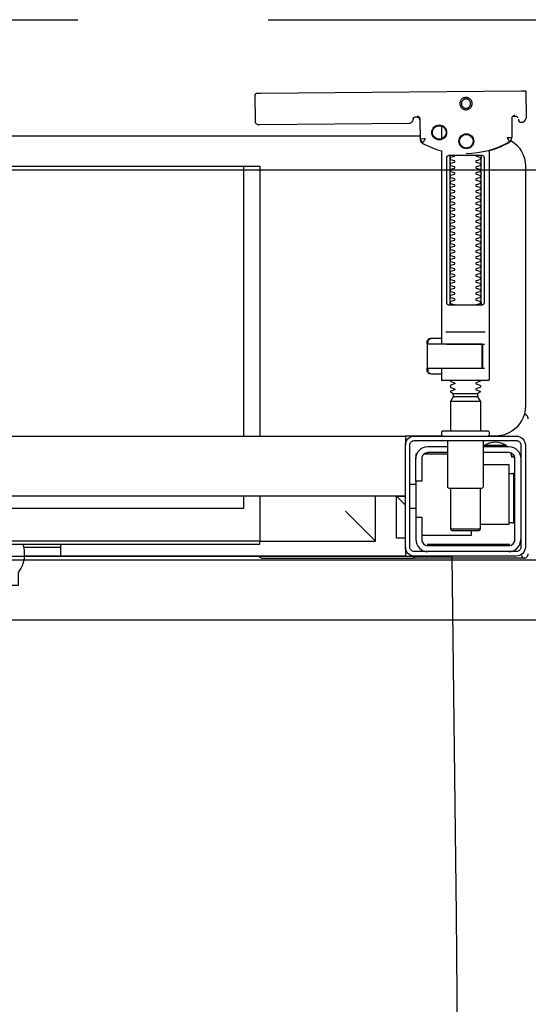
# Model space of a CAD drawing. Header units: millimetres. Extents: x 28600 to 181045, y -399112 to -163690.
# Tile 224 of 256: x 60009 to 60026, y -194386 to -194353. Entities that reach past the tile are written whole.
import ezdxf

# ---------------------------------------------------------------- set-up
doc = ezdxf.new("R2010")
doc.units = ezdxf.units.MM
doc.linetypes.add('HIDDEN', pattern=[9.525, 6.35, -3.175])
doc.layers.get('0').update_dxf_attribs({"color": 8})
for name, color, linetype in [('!! 0_ Istn-widok', 8, 'Continuous'), ('!! 0_Istn-cienka', 8, 'Continuous'), ('!! 2 ZABUDOWA GK-MDF', 8, 'Continuous'), ('!! 2_wypos-sanitarne', 8, 'Continuous')]:
    doc.layers.add(name, color=color, linetype=linetype)
doc.layers.add('!!_@ wypos sanit nd', color=8, linetype='Continuous', plot=False)

# ---------------------------------------------------------------- blocks, each defined once
blk = doc.blocks.new('A$C324a30b8')
for points in [[(0.17552, 0), (0.17692, -0.11958), (0.17797, -0.23916), (0.17832, -0.47832)], [(-0.17552, 0), (0.17552, 0)]]:
    blk.add_lwpolyline(points)
blk = doc.blocks.new('A$C4ebe9e89')
for points in [[(0.19864, 0.1647), (0.11173, 0.16387)], [(0.20013, 0.1647), (0.20026, 0.15571)], [(0.16386, 0.15607), (0.16409, 0.15602), (0.16425, 0.15596), (0.1644, 0.15586), (0.16453, 0.15574), (0.16463, 0.1556), (0.16471, 0.15544), (0.16476, 0.15527), (0.16478, 0.1551), (0.16496, 0.14854), (0.16497, 0.14842), (0.16498, 0.14832), (0.16501, 0.14822), (0.16503, 0.14812), (0.16507, 0.14802), (0.16511, 0.14793), (0.16516, 0.14784), (0.16521, 0.14775), (0.16528, 0.14767), (0.16535, 0.14758), (0.16542, 0.14751), (0.1655, 0.14744), (0.16558, 0.14737), (0.16567, 0.14731), (0.16576, 0.14726), (0.16651, 0.14688), (0.16727, 0.14651), (0.16803, 0.14617), (0.16881, 0.14585), (0.1696, 0.14555), (0.17039, 0.14527), (0.17119, 0.14502), (0.172, 0.14478), (0.172, 0.08032)], [(0.1651, 0.14871), (0.16492, 0.1553), (0.1649, 0.15547), (0.16485, 0.15563), (0.16478, 0.15579), (0.16468, 0.15592), (0.16455, 0.15604), (0.16441, 0.15614), (0.16425, 0.15621), (0.16409, 0.15626), (0.16391, 0.15627)], [(0.19757, 0.15573), (0.19749, 0.15586), (0.19739, 0.15598), (0.19727, 0.15608), (0.19713, 0.15617), (0.19698, 0.15623), (0.19683, 0.15626), (0.19667, 0.15627), (0.19577, 0.15626)], [(0.172, 0.15305), (0.172, 0.14874)], [(0.16493, 0.14968), (-0.16477, 0.14968)], [(0.17483, 0.14232), (0.17483, 0.09432)], [(0.18523, 0.09432), (0.18523, 0.14232)], [(-0.11847, 0.04968), (-0.11847, 0.13968), (0.11153, 0.13968), (0.11153, 0.04968)], [(0.10602, 0.13968), (0.10602, 0.04968)], [(0.16811, 0.08203), (0.16776, 0.08162), (0.16776, 0.08196), (0.16779, 0.08207), (0.16786, 0.08214), (0.16797, 0.08218), (0.1681, 0.08219), (0.16822, 0.08219), (0.16842, 0.08221), (0.16887, 0.08232), (0.172, 0.08232)], [(0.16848, 0.08224), (0.16856, 0.0823), (0.16876, 0.08232)], [(0.18662, 0.08432), (0.17345, 0.08432)], [(0.16732, 0.08028), (0.16732, 0.08144), (0.16736, 0.08156), (0.16746, 0.08164), (0.16767, 0.08169)], [(0.16751, 0.08053), (0.16754, 0.08079), (0.16766, 0.08132)], [(0.17371, 0.08032), (0.18481, 0.08032), (0.18637, 0.08032)], [(0.16767, 0.07094), (0.16756, 0.07096), (0.16746, 0.07099), (0.16737, 0.07106), (0.16732, 0.0712), (0.16732, 0.07235)], [(0.18558, 0.07232), (0.18637, 0.07232)], [(0.16766, 0.07131), (0.16754, 0.07185), (0.16751, 0.0721)], [(0.172, 0.07032), (0.16887, 0.07032), (0.16842, 0.07042), (0.16831, 0.07044), (0.1682, 0.07044), (0.16806, 0.07045), (0.16795, 0.07046), (0.16783, 0.07052), (0.16776, 0.07067), (0.16776, 0.07101), (0.16811, 0.07061)], [(0.16876, 0.07032), (0.16866, 0.07032), (0.16848, 0.0704)], [(0.1759, 0.06388), (0.1841, 0.06388)], [(0.1841, 0.06282), (0.1759, 0.06282)], [(0.185, 0.06126), (0.175, 0.06126)], [(0.19963, 0.05696), (0.19976, 0.05695), (0.19988, 0.05692), (0.20001, 0.05688)], [(-0.16, 0.04668), (-0.16, 0.04968), (0.16, 0.04968), (0.16, 0.04668)], [(0.16, 0.03368), (0.16, 0.04568)], [(0.174, 0.04368), (0.16618, 0.04368)], [(0.167, 0.04412), (0.16693, 0.04403), (0.16687, 0.04393), (0.16681, 0.04381), (0.16675, 0.04368)], [(0.19499, 0.04412), (0.19506, 0.04404), (0.19512, 0.04395), (0.19517, 0.04385), (0.19521, 0.04376), (0.19525, 0.04365), (0.19528, 0.04355), (0.19531, 0.04344), (0.19533, 0.04333), (0.19535, 0.04322), (0.19537, 0.04311), (0.19538, 0.04301), (0.19539, 0.04291), (0.19538, 0.04281), (0.19547, 0.04278), (0.19557, 0.04278), (0.19568, 0.04278), (0.19578, 0.04278), (0.19589, 0.04278), (0.19613, 0.04278), (0.19616, 0.04288), (0.19615, 0.04299), (0.19613, 0.04311), (0.19609, 0.04324), (0.19605, 0.04336), (0.19594, 0.04357)], [(0.1635, 0.03468), (0.1635, 0.04218)], [(0.186, 0.04018), (0.1945, 0.04018), (0.1945, 0.02018), (0.185, 0.02018)], [(0.19591, 0.03729), (0.19602, 0.03729), (0.19616, 0.03729), (0.19632, 0.03729), (0.1965, 0.03729)], [(0.1615, 0.03368), (0.1635, 0.03368)], [(0.16, 0.02668), (0.157, 0.02968), (0.16, 0.02968), (-0.16, 0.02968), (-0.157, 0.02968), (-0.16, 0.02668)], [(0.10602, 0.02968), (0.10602, 0.0256), (-0.11847, 0.0256)], [(0.11153, 0.02968), (0.11153, 0.01468), (0.15, 0.01468)], [(0.14, 0.02468), (0.15, 0.01468), (0.15, 0.02968)], [(0.16, 0.01568), (0.157, 0.01568), (0.157, 0.02968)], [(0.175, 0.03238), (0.175, 0.01872), (0.1755, 0.01822), (0.1845, 0.01822), (0.185, 0.01872), (0.185, 0.03238)], [(0.1615, 0.02568), (0.1635, 0.02568)], [(0.1965, 0.02067), (0.19632, 0.02067), (0.19616, 0.02067), (0.19602, 0.02067), (0.19591, 0.02067)], [(0.1655, 0.01668), (0.182, 0.01668), (0.182, 0.01822)], [(0.185, 0.01872), (0.175, 0.01872)], [(0.045, 0.01368), (0.045, 0.00968)], [(0.16722, 0.01368), (0.19467, 0.01368), (0.19478, 0.01368)], [(0.17, 0.01318), (0.17, 0.01368)], [(0.174, 0.01318), (0.174, 0.01368)], [(0.03283, 0.01268), (0.045, 0.01268)], [(0.16, 0.01268), (0.16, 0.00968), (0.03305, 0.00968)]]:
    blk.add_lwpolyline(points)
for points in [[(0.16424, 0.15596), (0.16327, 0.15595), (0.16304, 0.15592), (0.16283, 0.15584), (0.16262, 0.15571), (0.16265, 0.15575), (0.16259, 0.15555), (0.16257, 0.15535, -0.157432), (0.16238, 0.15476), (0.1621, 0.15436, -0.241147), (0.16129, 0.15393), (0.1115, 0.15346), (0.11134, 0.15345), (0.11119, 0.15345), (0.11107, 0.15345), (0.11094, 0.15346), (0.11078, 0.15348), (0.11062, 0.15353), (0.11047, 0.15361), (0.11033, 0.15371), (0.11022, 0.15383), (0.11012, 0.15397), (0.11005, 0.15412), (0.11001, 0.15428), (0.11, 0.15445), (0.10995, 0.16345), (0.11023, 0.16384)], [(0.19647, 0.15658), (0.19626, 0.15656), (0.19605, 0.15648), (0.19585, 0.15635), (0.19566, 0.15614, 0.132231), (0.19551, 0.15564), (0.19546, 0.14909)], [(0.19768, 0.15528, 0.415336), (0.19869, 0.15429)], [(0.19885, 0.1543), (0.19898, 0.1543), (0.19913, 0.15431), (0.19927, 0.15434), (0.19941, 0.1544), (0.19953, 0.15447), (0.19965, 0.15456), (0.19975, 0.15466), (0.20007, 0.15512, 0.158481), (0.20026, 0.15571)], [(0.18031, 0.14393, 0.125713), (0.19466, 0.14774, 0.121439), (0.19519, 0.14823, -0.262119), (0.2, 0.13968), (0.2, 0.05968, -0.414214), (0.19, 0.04968), (0.18752, 0.04968, 0.405519), (0.188, 0.05018), (0.188, 0.05088, 0.414214), (0.1875, 0.05138), (0.1725, 0.05138, 0.414214), (0.172, 0.05088), (0.172, 0.05018, 0.405519), (0.17249, 0.04968, 0.001664), (0.15993, 0.04968)], [(0.172, 0.07232), (0.172, 0.06852, 0.414214), (0.1722, 0.06832), (0.18462, 0.06832), (0.1878, 0.06832, 0.414214), (0.188, 0.06852), (0.188, 0.14485), (0.18885, 0.1451), (0.18969, 0.14537), (0.19052, 0.14568), (0.19134, 0.146), (0.19215, 0.14635), (0.19295, 0.14672), (0.19374, 0.14712), (0.19456, 0.14756), (0.19465, 0.14762), (0.19473, 0.14768), (0.19481, 0.14775), (0.19488, 0.14782), (0.19495, 0.1479), (0.19502, 0.14799)], [(0.17647, 0.09332, 0.182836), (0.17637, 0.09341), (0.17515, 0.09381, 0.050055), (0.175, 0.09408), (0.175, 0.09436, 0.050055), (0.17515, 0.09462), (0.17637, 0.09503, 0.719897), (0.17637, 0.09541), (0.17515, 0.09581, 0.050055), (0.175, 0.09608), (0.175, 0.09636, 0.050055), (0.17515, 0.09662), (0.17637, 0.09703, 0.719897), (0.17637, 0.09741), (0.17515, 0.09781, 0.050055), (0.175, 0.09808), (0.175, 0.09836, 0.050055), (0.17515, 0.09862), (0.17637, 0.09903, 0.719897), (0.17637, 0.09941), (0.17515, 0.09981, 0.050055), (0.175, 0.10008), (0.175, 0.10036, 0.050055), (0.17515, 0.10062), (0.17637, 0.10103, 0.719897), (0.17637, 0.10141), (0.17515, 0.10181, 0.050055), (0.175, 0.10208), (0.175, 0.10236, 0.050055), (0.17515, 0.10262), (0.17637, 0.10303, 0.719897), (0.17637, 0.10341), (0.17515, 0.10381, 0.050055), (0.175, 0.10408), (0.175, 0.10436, 0.050055), (0.17515, 0.10462), (0.17637, 0.10503, 0.719897), (0.17637, 0.10541), (0.17515, 0.10581, 0.050055), (0.175, 0.10608), (0.175, 0.10636, 0.050055), (0.17515, 0.10662), (0.17637, 0.10703, 0.719897), (0.17637, 0.10741), (0.17515, 0.10781, 0.050055), (0.175, 0.10808), (0.175, 0.10836, 0.050055), (0.17515, 0.10862), (0.17637, 0.10903, 0.719897), (0.17637, 0.10941), (0.17515, 0.10981, 0.050055), (0.175, 0.11008), (0.175, 0.11036, 0.050055), (0.17515, 0.11062), (0.17637, 0.11103, 0.719897), (0.17637, 0.11141), (0.17515, 0.11181, 0.050055), (0.175, 0.11208), (0.175, 0.11236, 0.050055), (0.17515, 0.11262), (0.17637, 0.11303, 0.719897), (0.17637, 0.11341), (0.17515, 0.11381, 0.050055), (0.175, 0.11408), (0.175, 0.11436, 0.050055), (0.17515, 0.11462), (0.17637, 0.11503, 0.719897), (0.17637, 0.11541), (0.17515, 0.11581, 0.050055), (0.175, 0.11608), (0.175, 0.11636, 0.050055), (0.17515, 0.11662), (0.17637, 0.11703, 0.719897), (0.17637, 0.11741), (0.17515, 0.11781, 0.050055), (0.175, 0.11808), (0.175, 0.11836, 0.050055), (0.17515, 0.11862), (0.17637, 0.11903, 0.719897), (0.17637, 0.11941), (0.17515, 0.11981, 0.050055), (0.175, 0.12008), (0.175, 0.12036, 0.050055), (0.17515, 0.12062), (0.17637, 0.12103, 0.719897), (0.17637, 0.12141), (0.17515, 0.12181, 0.050055), (0.175, 0.12208), (0.175, 0.12236, 0.050055), (0.17515, 0.12262), (0.17637, 0.12303, 0.719897), (0.17637, 0.12341), (0.17515, 0.12381, 0.050055), (0.175, 0.12408), (0.175, 0.12436, 0.050055), (0.17515, 0.12462), (0.17637, 0.12503, 0.719897), (0.17637, 0.12541), (0.17515, 0.12581, 0.050055), (0.175, 0.12608), (0.175, 0.12636, 0.050055), (0.17515, 0.12662), (0.17637, 0.12703, 0.719897), (0.17637, 0.12741), (0.17515, 0.12781, 0.050055), (0.175, 0.12808), (0.175, 0.12836, 0.050055), (0.17515, 0.12862), (0.17637, 0.12903, 0.719897), (0.17637, 0.12941), (0.17515, 0.12981, 0.050055), (0.175, 0.13008), (0.175, 0.13036, 0.050055), (0.17515, 0.13062), (0.17637, 0.13103, 0.719897), (0.17637, 0.13141), (0.17515, 0.13181, 0.050055), (0.175, 0.13208), (0.175, 0.13236, 0.050055), (0.17515, 0.13262), (0.17637, 0.13303, 0.719897), (0.17637, 0.13341), (0.17515, 0.13381, 0.050055), (0.175, 0.13408), (0.175, 0.13436, 0.050055), (0.17515, 0.13462), (0.17637, 0.13503, 0.719897), (0.17637, 0.13541), (0.17515, 0.13581, 0.050055), (0.175, 0.13608), (0.175, 0.13636, 0.050055), (0.17515, 0.13662), (0.17637, 0.13703, 0.719897), (0.17637, 0.13741), (0.17515, 0.13781, 0.050055), (0.175, 0.13808), (0.175, 0.13836, 0.050055), (0.17515, 0.13862), (0.17637, 0.13903, 0.719897), (0.17637, 0.13941), (0.17515, 0.13981, 0.050055), (0.175, 0.14008), (0.175, 0.14036, 0.050055), (0.17515, 0.14062), (0.17637, 0.14103, 0.719897), (0.17637, 0.14141), (0.17515, 0.14181, 0.050055), (0.175, 0.14208), (0.175, 0.14236, 0.050055), (0.17515, 0.14262), (0.17637, 0.14303, 0.474594), (0.17647, 0.14332)], [(0.18353, 0.14332, 0.474594), (0.18364, 0.14303), (0.18486, 0.14262, 0.050055), (0.185, 0.14236), (0.185, 0.14208, 0.050055), (0.18486, 0.14181), (0.18364, 0.14141, 0.719897), (0.18364, 0.14103), (0.18486, 0.14062, 0.050055), (0.185, 0.14036), (0.185, 0.14008, 0.050055), (0.18486, 0.13981), (0.18364, 0.13941, 0.719897), (0.18364, 0.13903), (0.18486, 0.13862, 0.050055), (0.185, 0.13836), (0.185, 0.13808, 0.050055), (0.18486, 0.13781), (0.18364, 0.13741, 0.719897), (0.18364, 0.13703), (0.18486, 0.13662, 0.050055), (0.185, 0.13636), (0.185, 0.13608, 0.050055), (0.18486, 0.13581), (0.18364, 0.13541, 0.719897), (0.18364, 0.13503), (0.18486, 0.13462, 0.050055), (0.185, 0.13436), (0.185, 0.13408, 0.050055), (0.18486, 0.13381), (0.18364, 0.13341, 0.719897), (0.18364, 0.13303), (0.18486, 0.13262, 0.050055), (0.185, 0.13236), (0.185, 0.13208, 0.050055), (0.18486, 0.13181), (0.18364, 0.13141, 0.719897), (0.18364, 0.13103), (0.18486, 0.13062, 0.050055), (0.185, 0.13036), (0.185, 0.13008, 0.050055), (0.18486, 0.12981), (0.18364, 0.12941, 0.719897), (0.18364, 0.12903), (0.18486, 0.12862, 0.050055), (0.185, 0.12836), (0.185, 0.12808, 0.050055), (0.18486, 0.12781), (0.18364, 0.12741, 0.719897), (0.18364, 0.12703), (0.18486, 0.12662, 0.050055), (0.185, 0.12636), (0.185, 0.12608, 0.050055), (0.18486, 0.12581), (0.18364, 0.12541, 0.719897), (0.18364, 0.12503), (0.18486, 0.12462, 0.050055), (0.185, 0.12436), (0.185, 0.12408, 0.050055), (0.18486, 0.12381), (0.18364, 0.12341, 0.719897), (0.18364, 0.12303), (0.18486, 0.12262, 0.050055), (0.185, 0.12236), (0.185, 0.12208, 0.050055), (0.18486, 0.12181), (0.18364, 0.12141, 0.719897), (0.18364, 0.12103), (0.18486, 0.12062, 0.050055), (0.185, 0.12036), (0.185, 0.12008, 0.050055), (0.18486, 0.11981), (0.18364, 0.11941, 0.719897), (0.18364, 0.11903), (0.18486, 0.11862, 0.050055), (0.185, 0.11836), (0.185, 0.11808, 0.050055), (0.18486, 0.11781), (0.18364, 0.11741, 0.719897), (0.18364, 0.11703), (0.18486, 0.11662, 0.050055), (0.185, 0.11636), (0.185, 0.11608, 0.050055), (0.18486, 0.11581), (0.18364, 0.11541, 0.719897), (0.18364, 0.11503), (0.18486, 0.11462, 0.050055), (0.185, 0.11436), (0.185, 0.11408, 0.050055), (0.18486, 0.11381), (0.18364, 0.11341, 0.719897), (0.18364, 0.11303), (0.18486, 0.11262, 0.050055), (0.185, 0.11236), (0.185, 0.11208, 0.050055), (0.18486, 0.11181), (0.18364, 0.11141, 0.719897), (0.18364, 0.11103), (0.18486, 0.11062, 0.050055), (0.185, 0.11036), (0.185, 0.11008, 0.050055), (0.18486, 0.10981), (0.18364, 0.10941, 0.719897), (0.18364, 0.10903), (0.18486, 0.10862, 0.050055), (0.185, 0.10836), (0.185, 0.10808, 0.050055), (0.18486, 0.10781), (0.18364, 0.10741, 0.719897), (0.18364, 0.10703), (0.18486, 0.10662, 0.050055), (0.185, 0.10636), (0.185, 0.10608, 0.050055), (0.18486, 0.10581), (0.18364, 0.10541, 0.719897), (0.18364, 0.10503), (0.18486, 0.10462, 0.050055), (0.185, 0.10436), (0.185, 0.10408, 0.050055), (0.18486, 0.10381), (0.18364, 0.10341, 0.719897), (0.18364, 0.10303), (0.18486, 0.10262, 0.050055), (0.185, 0.10236), (0.185, 0.10208, 0.050055), (0.18486, 0.10181), (0.18364, 0.10141, 0.719897), (0.18364, 0.10103), (0.18486, 0.10062, 0.050055), (0.185, 0.10036), (0.185, 0.10008, 0.050055), (0.18486, 0.09981), (0.18364, 0.09941, 0.719897), (0.18364, 0.09903), (0.18486, 0.09862, 0.050055), (0.185, 0.09836), (0.185, 0.09808, 0.050055), (0.18486, 0.09781), (0.18364, 0.09741, 0.719897), (0.18364, 0.09703), (0.18486, 0.09662, 0.050055), (0.185, 0.09636), (0.185, 0.09608, 0.050055), (0.18486, 0.09581), (0.18364, 0.09541, 0.719897), (0.18364, 0.09503), (0.18486, 0.09462, 0.050055), (0.185, 0.09436), (0.185, 0.09408, 0.050055), (0.18486, 0.09381), (0.18364, 0.09341, 0.182836), (0.18353, 0.09332)], [(0.18575, 0.07252), (0.18575, 0.08011), (0.18572, 0.08022), (0.18564, 0.08029), (0.18555, 0.08032), (0.18565, 0.0803), (0.18573, 0.08024), (0.18577, 0.08014), (0.18577, 0.07252), (0.18574, 0.07241), (0.18567, 0.07234), (0.18547, 0.07232), (0.18558, 0.07237), (0.18564, 0.07252), (0.18564, 0.08012), (0.18557, 0.08027), (0.18547, 0.08032), (0.16743, 0.08032, 0.414214), (0.16723, 0.08012), (0.16723, 0.07252, 0.414214), (0.16743, 0.07232), (0.18547, 0.07232)], [(0.18556, 0.07232, 0.414213), (0.18576, 0.07252), (0.18575, 0.08011), (0.18575, 0.07252), (0.18572, 0.07241), (0.18565, 0.07234), (0.18555, 0.07232)], [(0.175, 0.06836), (0.175, 0.06812, -0.050055), (0.17515, 0.06786), (0.17636, 0.06745, -0.719897), (0.17636, 0.06707), (0.17515, 0.06666, -0.050055), (0.175, 0.0664), (0.175, 0.06612, -0.050055), (0.17515, 0.06586), (0.17636, 0.06545, -0.719897), (0.17636, 0.06507), (0.17515, 0.06466, -0.050055), (0.175, 0.0644), (0.1759, 0.06388), (0.1759, 0.06282), (0.175, 0.06126), (0.175, 0.05138)], [(0.185, 0.06836), (0.185, 0.06812, 0.050055), (0.18486, 0.06786), (0.18364, 0.06745, 0.719897), (0.18364, 0.06707), (0.18486, 0.06666, 0.050055), (0.185, 0.0664), (0.185, 0.06612, 0.050055), (0.18486, 0.06586), (0.18364, 0.06545, 0.719897), (0.18364, 0.06507), (0.18486, 0.06466, 0.050055), (0.185, 0.0644), (0.1841, 0.06388), (0.1841, 0.06282), (0.185, 0.06126), (0.185, 0.05138)], [(0.20011, 0.05684, 0.126559), (0.19962, 0.05693)], [(0.20099, 0.05547, 0.198909), (0.20055, 0.05654, 0.091301), (0.20011, 0.05684)], [(0.16379, 0.04368), (0.1635, 0.04368), (0.1635, 0.04218, -0.414214), (0.1675, 0.04618), (0.174, 0.04618)], [(0.174, 0.04818), (0.174, 0.03288, 0.414214), (0.1745, 0.03238), (0.1855, 0.03238, 0.414214), (0.186, 0.03288), (0.186, 0.04818)], [(0.19375, 0.04656, 0.119096), (0.19, 0.04764, 0.119096), (0.18625, 0.04656)], [(0.19375, 0.04618), (0.19375, 0.04656), (0.18625, 0.04656), (0.18625, 0.04618), (0.1945, 0.04618, -0.414214), (0.1985, 0.04218)], [(0.174, 0.04418), (0.1675, 0.04418, 0.414214), (0.1655, 0.04218), (0.1655, 0.03468), (0.1635, 0.03468), (0.1635, 0.01518, 0.414214), (0.1675, 0.01118)], [(0.1635, 0.02268), (0.1655, 0.02268), (0.1655, 0.01518, 0.414214), (0.1675, 0.01318), (0.1945, 0.01318, 0.414214), (0.1965, 0.01518), (0.1965, 0.04218, 0.414214), (0.1945, 0.04418), (0.186, 0.04418)], [(0.1945, 0.03721), (0.19515, 0.03722), (0.19542, 0.03722), (0.1956, 0.03722), (0.19567, 0.03722, 0.116465), (0.19589, 0.03728), (0.19601, 0.03733), (0.19601, 0.02063), (0.19589, 0.02068, 0.116465), (0.19567, 0.02074), (0.19542, 0.02074), (0.19515, 0.02074), (0.1945, 0.02075)], [(-0.04, 0.01368), (-0.03255, 0.01368, 0.236962), (-0.03118, 0.00443, -0.154353), (-0.031, 0.00386), (-0.031, 0), (0.031, 0), (0.031, 0.00386, -0.154353), (0.03118, 0.00443, 0.236962), (0.03256, 0.01368), (0.04, 0.01368)], [(0.1945, 0.01118, 0.414214), (0.1985, 0.01518)], [(0.1987, 0.01002, 0.000114), (0.1987, 0.01002, 0.517015), (0.20003, 0.00909), (0.19993, 0.00905), (0.19983, 0.00903), (0.19971, 0.009), (0.19958, 0.00899), (0.19948, 0.00899), (0.19903, 0.00899), (0.19841, 0.00899), (0.19771, 0.00899), (0.16428, 0.00899), (0.16393, 0.00899), (0.16357, 0.00899), (0.16323, 0.00899), (0.16294, 0.00899), (0.16269, 0.00899), (0.16249, 0.00899), (0.16237, 0.00899)], [(0.20011, 0.00912, 0.091301), (0.20055, 0.00942, 0.198909), (0.20099, 0.01048)], [(0.11124, 0.00968), (0.11142, 0.00944), (0.11165, 0.00925), (0.11192, 0.0091), (0.1122, 0.00901), (0.1125, 0.00898), (0.1623, 0.00898, 0.326231), (0.16325, 0.00968)]]:
    blk.add_lwpolyline(points, format="xyb")
for points in [[(0.18024, 0.15848), (0.18044, 0.15849), (0.18064, 0.15852), (0.18084, 0.15857), (0.18103, 0.15864), (0.18121, 0.15873), (0.18138, 0.15883), (0.18154, 0.15895), (0.18168, 0.15909), (0.18182, 0.15924), (0.18194, 0.1594), (0.18204, 0.15958), (0.18212, 0.15976), (0.18219, 0.15995), (0.18224, 0.16014), (0.18226, 0.16034), (0.18227, 0.16054), (0.18226, 0.16075), (0.18223, 0.16094), (0.18218, 0.16114), (0.18211, 0.16133), (0.18202, 0.16151), (0.18191, 0.16168), (0.18179, 0.16184), (0.18166, 0.16199), (0.18151, 0.16212), (0.18134, 0.16224), (0.18117, 0.16234), (0.18099, 0.16242), (0.1808, 0.16249), (0.1806, 0.16254), (0.1804, 0.16256), (0.1802, 0.16257), (0.18, 0.16256), (0.1798, 0.16253), (0.17961, 0.16248), (0.17942, 0.16241), (0.17924, 0.16232), (0.17907, 0.16222), (0.17891, 0.1621), (0.17876, 0.16196), (0.17863, 0.16181), (0.17851, 0.16165), (0.17841, 0.16147), (0.17832, 0.16129), (0.17826, 0.1611), (0.17821, 0.1609), (0.17818, 0.16071), (0.17818, 0.1605), (0.17819, 0.1603), (0.17822, 0.16011), (0.17827, 0.15991), (0.17834, 0.15972), (0.17843, 0.15954), (0.17853, 0.15937), (0.17865, 0.15921), (0.17879, 0.15906), (0.17894, 0.15893), (0.1791, 0.15881), (0.17928, 0.15871), (0.17946, 0.15863), (0.17965, 0.15856), (0.17984, 0.15851), (0.18004, 0.15849)], [(0.18024, 0.15897), (0.18039, 0.15898), (0.18054, 0.159), (0.18068, 0.15904), (0.18083, 0.15909), (0.18096, 0.15916), (0.18109, 0.15924), (0.18121, 0.15933), (0.18133, 0.15943), (0.18143, 0.15955), (0.18152, 0.15967), (0.18159, 0.1598), (0.18166, 0.15994), (0.18171, 0.16008), (0.18174, 0.16023), (0.18176, 0.16038), (0.18177, 0.16053), (0.18176, 0.16068), (0.18174, 0.16084), (0.1817, 0.16098), (0.18165, 0.16113), (0.18158, 0.16126), (0.1815, 0.16139), (0.18141, 0.16151), (0.1813, 0.16162), (0.18119, 0.16173), (0.18107, 0.16182), (0.18094, 0.16189), (0.1808, 0.16196), (0.18066, 0.16201), (0.18051, 0.16204), (0.18036, 0.16206), (0.18021, 0.16207), (0.18005, 0.16206), (0.1799, 0.16204), (0.17976, 0.162), (0.17961, 0.16194), (0.17948, 0.16188), (0.17935, 0.1618), (0.17923, 0.16171), (0.17911, 0.1616), (0.17901, 0.16149), (0.17892, 0.16137), (0.17885, 0.16124), (0.17878, 0.1611), (0.17873, 0.16095), (0.1787, 0.16081), (0.17868, 0.16066), (0.17867, 0.1605), (0.17868, 0.16035), (0.1787, 0.1602), (0.17874, 0.16005), (0.17879, 0.15991), (0.17886, 0.15977), (0.17894, 0.15964), (0.17903, 0.15952), (0.17914, 0.15941), (0.17925, 0.15931), (0.17937, 0.15922), (0.1795, 0.15914), (0.17964, 0.15908), (0.17978, 0.15903), (0.17993, 0.159), (0.18008, 0.15897)], [(0.16587, 0.14754), (0.16582, 0.14756), (0.16577, 0.1476), (0.16573, 0.14763), (0.16568, 0.14767), (0.16563, 0.14771), (0.16558, 0.14776), (0.16553, 0.14781), (0.16549, 0.14786), (0.16544, 0.14791), (0.1654, 0.14797), (0.16536, 0.14803), (0.16533, 0.14809), (0.16529, 0.14815), (0.16526, 0.14821), (0.16524, 0.14828), (0.16521, 0.14834), (0.16519, 0.14841), (0.16517, 0.14847), (0.16516, 0.14854), (0.16515, 0.1486), (0.16514, 0.14866), (0.16513, 0.14872), (0.16513, 0.14877), (0.16518, 0.14879), (0.16643, 0.14884), (0.16648, 0.14884), (0.16654, 0.14884), (0.16659, 0.14886), (0.16664, 0.14883), (0.16661, 0.14879), (0.16658, 0.14874), (0.16656, 0.14869), (0.16653, 0.14863), (0.16594, 0.14754)], [(0.18533, 0.14332), (0.18542, 0.14331), (0.1855, 0.1433), (0.18559, 0.14329), (0.18567, 0.14326), (0.18575, 0.14323), (0.18583, 0.14319), (0.18591, 0.14314), (0.18598, 0.14308), (0.18604, 0.14302), (0.1861, 0.14294), (0.18615, 0.14286), (0.18619, 0.14276), (0.18623, 0.14266), (0.18626, 0.14255), (0.18627, 0.14243), (0.18628, 0.14232), (0.18628, 0.09432), (0.18627, 0.0942), (0.18626, 0.09409), (0.18623, 0.09398), (0.18619, 0.09387), (0.18615, 0.09378), (0.1861, 0.09369), (0.18604, 0.09362), (0.18598, 0.09355), (0.18591, 0.09349), (0.18583, 0.09344), (0.18575, 0.0934), (0.18567, 0.09337), (0.18559, 0.09335), (0.1855, 0.09333), (0.18542, 0.09332), (0.18533, 0.09332), (0.17475, 0.09332), (0.17466, 0.09332), (0.17457, 0.09333), (0.17449, 0.09335), (0.1744, 0.09337), (0.17432, 0.0934), (0.17424, 0.09344), (0.17416, 0.09349), (0.17409, 0.09355), (0.17403, 0.09362), (0.17397, 0.09369), (0.17392, 0.09378), (0.17387, 0.09387), (0.17384, 0.09398), (0.17381, 0.09409), (0.17379, 0.0942), (0.17379, 0.09432), (0.17379, 0.14232), (0.17379, 0.14243), (0.17381, 0.14255), (0.17384, 0.14266), (0.17387, 0.14276), (0.17392, 0.14286), (0.17397, 0.14294), (0.17403, 0.14302), (0.17409, 0.14308), (0.17416, 0.14314), (0.17424, 0.14319), (0.17432, 0.14323), (0.1744, 0.14326), (0.17449, 0.14329), (0.17457, 0.1433), (0.17466, 0.14331), (0.17475, 0.14332)], [(-0.11847, 0.01368), (0.11153, 0.01368), (0.11153, 0.01468), (-0.11847, 0.01468)]]:
    blk.add_lwpolyline(points, close=True)
for points in [[(0.19546, 0.14908), (0.19546, 0.14908), (0.19546, 0.14908), (0.19546, 0.14909), (0.19546, 0.14909), (0.19546, 0.14909), (0.19546, 0.14909), (0.19546, 0.14909), (0.19546, 0.14909), (0.19546, 0.14909), (0.19546, 0.14909), (0.19546, 0.14909), (0.19546, 0.14909), (0.19546, 0.14909), (0.19546, 0.14909), (0.19546, 0.14909), (0.19546, 0.14909), (0.19546, 0.14909), (0.19546, 0.14909), (0.19546, 0.14909), (0.19546, 0.14908), (0.19546, 0.14908), (0.19546, 0.14908), (0.19546, 0.14908), (0.19546, 0.14908), (0.19546, 0.14908), (0.19546, 0.14908), (0.19546, 0.14908), (0.19546, 0.14908), (0.19546, 0.14908), (0.19546, 0.14908), (0.19546, 0.14908), (0.19546, 0.14908), (0.19546, 0.14908), (0.19546, 0.14908), (0.19546, 0.14908), (0.19546, 0.14908), (0.19546, 0.14909), (0.19545, 0.14909), (0.19545, 0.14909), (0.19545, 0.14909), (0.19545, 0.14909), (0.19545, 0.14909), (0.19545, 0.14909), (0.19545, 0.14909), (0.19545, 0.14909), (0.19544, 0.14909), (0.19544, 0.14908), (0.19544, 0.14908), (0.19544, 0.14908), (0.19544, 0.14908), (0.19543, 0.14908), (0.19543, 0.14908), (0.19543, 0.14908), (0.19543, 0.14908), (0.19543, 0.14908), (0.19543, 0.14908), (0.19543, 0.14908), (0.19542, 0.14908), (0.19542, 0.14908), (0.19542, 0.14908), (0.19542, 0.14908), (0.19542, 0.14908), (0.19541, 0.14908), (0.19541, 0.14908), (0.19541, 0.14908), (0.19541, 0.14908), (0.19541, 0.14908), (0.1954, 0.14908), (0.1954, 0.14908), (0.1954, 0.14908), (0.19539, 0.14908), (0.19539, 0.14908), (0.19538, 0.14909), (0.19537, 0.14909), (0.19537, 0.14909), (0.19536, 0.14909), (0.19536, 0.14909), (0.19536, 0.14909), (0.19535, 0.14909), (0.19535, 0.14909), (0.19534, 0.14909), (0.19534, 0.14909), (0.19533, 0.14909), (0.19533, 0.14909), (0.19532, 0.14909), (0.19531, 0.14909), (0.19531, 0.14909), (0.1953, 0.14909), (0.19529, 0.14909), (0.19529, 0.14909), (0.19528, 0.14909), (0.19527, 0.14909), (0.19527, 0.14909), (0.19526, 0.14909), (0.19525, 0.14909), (0.19524, 0.14909), (0.19524, 0.14909), (0.19523, 0.14909), (0.19522, 0.14909), (0.19521, 0.14909), (0.1952, 0.14909), (0.19519, 0.14909), (0.19518, 0.14909), (0.19517, 0.14909), (0.19516, 0.14909), (0.19516, 0.14909), (0.19515, 0.14909), (0.19514, 0.14909), (0.19513, 0.14909), (0.19512, 0.14909), (0.19511, 0.14909), (0.1951, 0.14909), (0.19508, 0.14909), (0.19507, 0.14909), (0.19506, 0.14909), (0.19505, 0.14909), (0.19504, 0.14909), (0.19503, 0.14909), (0.19502, 0.14909), (0.19501, 0.14909), (0.195, 0.14909), (0.19499, 0.14909), (0.19497, 0.14909), (0.19496, 0.14909), (0.19495, 0.14909), (0.19494, 0.1491), (0.19493, 0.1491), (0.19491, 0.1491), (0.1949, 0.1491), (0.19489, 0.1491), (0.19488, 0.1491), (0.19486, 0.1491), (0.19485, 0.1491), (0.19484, 0.1491), (0.19483, 0.1491), (0.19481, 0.1491), (0.19469, 0.1491), (0.19464, 0.1491), (0.19459, 0.1491), (0.19456, 0.1491), (0.19453, 0.1491), (0.19451, 0.1491), (0.19448, 0.1491), (0.19446, 0.1491), (0.19443, 0.1491), (0.19441, 0.1491), (0.19438, 0.1491), (0.19435, 0.1491), (0.19433, 0.1491), (0.19431, 0.1491), (0.19428, 0.1491), (0.19427, 0.1491), (0.19426, 0.1491), (0.19423, 0.1491), (0.19422, 0.1491), (0.19421, 0.1491), (0.1942, 0.1491), (0.19418, 0.1491), (0.19418, 0.1491), (0.19417, 0.1491), (0.19417, 0.1491), (0.19416, 0.1491), (0.19416, 0.1491), (0.19415, 0.14911), (0.19414, 0.14911), (0.19414, 0.14911), (0.19413, 0.14911), (0.19413, 0.14911), (0.19412, 0.14911), (0.19412, 0.14911), (0.19412, 0.14911), (0.19411, 0.14911), (0.19411, 0.1491), (0.1941, 0.1491), (0.1941, 0.1491), (0.1941, 0.1491), (0.19409, 0.1491), (0.19409, 0.1491), (0.19409, 0.1491), (0.19409, 0.1491), (0.19408, 0.1491), (0.19408, 0.1491), (0.19408, 0.1491), (0.19407, 0.1491), (0.19407, 0.1491), (0.19406, 0.1491), (0.19406, 0.1491), (0.19406, 0.1491), (0.19406, 0.1491), (0.19405, 0.1491), (0.19405, 0.1491), (0.19405, 0.1491), (0.19405, 0.14911), (0.19404, 0.14911), (0.19404, 0.14911), (0.19404, 0.14911), (0.19403, 0.14911), (0.19403, 0.14911), (0.19402, 0.14912), (0.19402, 0.14912), (0.19402, 0.14912), (0.19401, 0.14912), (0.19401, 0.14912), (0.19401, 0.14912), (0.194, 0.14912), (0.194, 0.14912), (0.194, 0.14912), (0.194, 0.14912), (0.194, 0.14912), (0.194, 0.14912), (0.194, 0.14912), (0.19399, 0.14912), (0.19399, 0.14912), (0.19399, 0.14912), (0.19399, 0.14912), (0.19399, 0.14912), (0.19399, 0.14912), (0.19398, 0.14912), (0.19398, 0.14912), (0.19398, 0.14911), (0.19398, 0.14911), (0.19398, 0.14911), (0.19398, 0.14911), (0.19397, 0.14911), (0.19397, 0.14911), (0.19397, 0.1491), (0.19397, 0.1491), (0.19397, 0.1491), (0.19397, 0.1491), (0.19397, 0.1491), (0.19397, 0.14909), (0.19397, 0.14909), (0.19397, 0.14909), (0.19397, 0.14909), (0.19397, 0.14908), (0.19397, 0.14908), (0.19397, 0.14908), (0.19397, 0.14908), (0.19397, 0.14908), (0.19397, 0.14907), (0.19397, 0.14907), (0.19397, 0.14907), (0.19397, 0.14907), (0.19397, 0.14907), (0.19398, 0.14906), (0.19398, 0.14906), (0.19398, 0.14906), (0.19398, 0.14906), (0.19398, 0.14906), (0.19398, 0.14905), (0.19399, 0.14905), (0.19399, 0.14905), (0.19399, 0.14905), (0.194, 0.14904), (0.194, 0.14904), (0.19401, 0.14903), (0.19401, 0.14903), (0.19401, 0.14903), (0.19402, 0.14902), (0.19402, 0.14902), (0.19402, 0.14902), (0.19403, 0.14901), (0.19403, 0.14901), (0.19403, 0.14901), (0.19403, 0.149), (0.19403, 0.149), (0.19403, 0.149), (0.19404, 0.14899), (0.19404, 0.14899), (0.19404, 0.14899), (0.19404, 0.14899), (0.19404, 0.14898), (0.19404, 0.14898), (0.19404, 0.14898), (0.19405, 0.14897), (0.19405, 0.14897), (0.19405, 0.14897), (0.19405, 0.14896), (0.19405, 0.14896), (0.19406, 0.14895), (0.19406, 0.14895), (0.19406, 0.14895), (0.19406, 0.14894), (0.19407, 0.14894), (0.19407, 0.14893), (0.19407, 0.14893), (0.19408, 0.14892), (0.19408, 0.14891), (0.19409, 0.1489), (0.19409, 0.14889), (0.1941, 0.14888), (0.1941, 0.14887), (0.19411, 0.14886), (0.19412, 0.14884), (0.19414, 0.14881), (0.19416, 0.14877), (0.19418, 0.14873), (0.19419, 0.14871), (0.1942, 0.1487), (0.19421, 0.14868), (0.19422, 0.14866), (0.19423, 0.14864), (0.19434, 0.14845), (0.19435, 0.14844), (0.19435, 0.14842), (0.19436, 0.1484), (0.19437, 0.14839), (0.19438, 0.14837), (0.19439, 0.14836), (0.1944, 0.14834), (0.19441, 0.14832), (0.19441, 0.14831), (0.19442, 0.14829), (0.19443, 0.14828), (0.19444, 0.14826), (0.19445, 0.14825), (0.19446, 0.14823), (0.19446, 0.14822), (0.19447, 0.14821), (0.19448, 0.14819), (0.19449, 0.14818), (0.19449, 0.14816), (0.1945, 0.14815), (0.19451, 0.14814), (0.19452, 0.14813), (0.19452, 0.14811), (0.19453, 0.1481), (0.19454, 0.14809), (0.19454, 0.14808), (0.19455, 0.14806), (0.19456, 0.14805), (0.19456, 0.14804), (0.19457, 0.14803), (0.19457, 0.14802), (0.19458, 0.14801), (0.19458, 0.148), (0.19459, 0.14799), (0.1946, 0.14798), (0.1946, 0.14797), (0.19461, 0.14796), (0.19461, 0.14795), (0.19462, 0.14794), (0.19462, 0.14793), (0.19463, 0.14792), (0.19463, 0.14791), (0.19463, 0.1479), (0.19464, 0.1479), (0.19464, 0.14789), (0.19465, 0.14788), (0.19465, 0.14787), (0.19465, 0.14787), (0.19466, 0.14786), (0.19466, 0.14785), (0.19466, 0.14785), (0.19467, 0.14784), (0.19467, 0.14784), (0.19467, 0.14783), (0.19468, 0.14783), (0.19468, 0.14782), (0.19468, 0.14782), (0.19468, 0.14782), (0.19468, 0.14781), (0.19468, 0.14781), (0.19468, 0.14781), (0.19468, 0.14781), (0.19469, 0.14781), (0.19469, 0.1478), (0.19469, 0.1478), (0.19469, 0.1478), (0.19469, 0.1478), (0.19469, 0.1478), (0.19469, 0.1478), (0.19469, 0.1478), (0.19469, 0.14779), (0.19469, 0.14779), (0.19469, 0.14779), (0.19469, 0.14779), (0.19469, 0.14779), (0.19469, 0.14779), (0.19469, 0.14779), (0.19469, 0.14779), (0.19469, 0.14779), (0.19469, 0.14779), (0.19469, 0.14779), (0.19469, 0.14779), (0.19469, 0.14779), (0.19469, 0.14779), (0.19469, 0.14779), (0.19469, 0.14779), (0.19469, 0.14778), (0.19469, 0.14778), (0.19469, 0.14778), (0.19469, 0.14778), (0.19469, 0.14778), (0.19469, 0.14778), (0.19469, 0.14778), (0.19469, 0.14778), (0.19469, 0.14778), (0.19469, 0.14778), (0.19469, 0.14778), (0.19469, 0.14778), (0.19469, 0.14778), (0.19469, 0.14778), (0.19469, 0.14778), (0.19469, 0.14778), (0.19469, 0.14778), (0.19469, 0.14778), (0.19469, 0.14778), (0.19469, 0.14778), (0.19469, 0.14778), (0.19469, 0.14778), (0.19469, 0.14778), (0.19469, 0.14778), (0.1947, 0.14778, 0.269557)], [(0.16, 0.01268), (0.16, 0.04668, -0.414214), (0.163, 0.04968), (0.197, 0.04968, -0.414214), (0.2, 0.04668), (0.2, 0.01268, -0.414214), (0.197, 0.00968), (0.163, 0.00968, -0.414214)], [(0.1985, 0.04668), (0.1985, 0.01268, -0.414214), (0.197, 0.01118), (0.163, 0.01118, -0.414214), (0.1615, 0.01268), (0.1615, 0.04668, -0.414214), (0.163, 0.04818), (0.197, 0.04818, -0.414214)]]:
    blk.add_lwpolyline(points, format="xyb", close=True)
for centre, radius in [((0.17129, 0.1509), 0.00247), ((0.17129, 0.15089), 0.00227), ((0.18031, 0.14798), 0.00247), ((0.18031, 0.14798), 0.00227)]:
    blk.add_circle(centre, radius)
for centre, major_axis, ratio, start_param, end_param in [((0.19863, 0.16469), (0.0015, 0.00001), 0.008666, 0.000034, 1.564556), ((0.11145, 0.16346), (-0.0015, -0.00001), 0.008666, 6.276938, 6.283143), ((0.11173, 0.16385), (0.0015, 0.00001), 0.008666, 1.564549, 3.135353), ((0.16326, 0.15695), (0.00001, -0.001), 0.006244, 0, 0.008667), ((0.19846, 0.15618), (-0.000892, -0.000453), 0.001081, 6.273741, 6.283185), ((0.19868, 0.15529), (-0.001, -0.00001), 0.00236, 6.276941, 6.283185), ((0.19849, 0.1543), (0.000501, 0.000005), 0.008666, 5.12776, 5.491123), ((0.19868, 0.15529), (0.000013, -0.001), 0.403131, 6.273715, 6.283185), ((0.19883, 0.1553), (0.000018, -0.001), 0.702652, 6.271005, 6.283185), ((0.19876, 0.15569), (0.0015, 0.00002), 0.011557, 6.27692, 6.283202), ((0.17484, 0.14232), (0, 0.001), 0.006244, 0, 1.570796), ((0.18031, 0.14443), (0.000005, -0.0005), 0.006244, 0, 0.008667), ((0.18524, 0.14232), (0, -0.001), 0.006244, 3.141593, 4.712389), ((0.17484, 0.09432), (0, -0.001), 0.006244, 4.712389, 6.283185), ((0.18524, 0.09432), (0, -0.001), 0.006244, 4.712389, 6.283185), ((0.16768, 0.08149), (-0.000013, 0.0002), 0.199357, 6.276703, 6.276744), ((0.16768, 0.07114), (-0.000013, -0.0002), 0.199357, 0.006339, 0.00638)]:
    blk.add_ellipse(centre, major_axis=major_axis, ratio=ratio, start_param=start_param, end_param=end_param)

msp = doc.modelspace()

# ---------------------------------------------------------------- linework, layer by layer
at = {"layer": '!! 0_ Istn-widok'}
msp.add_lwpolyline([(59939.56735, -194358.12813), (60034.56735, -194358.12813)], dxfattribs=at)
at = {"layer": '!! 0_Istn-cienka', "linetype": 'HIDDEN', "ltscale": 2}
msp.add_lwpolyline([(59941.56735, -194353.12813), (60032.56735, -194353.12813)], dxfattribs=at)
at = {"layer": '!! 2 ZABUDOWA GK-MDF'}
for points in [[(59846.56735, -194371.12813), (60071.56735, -194371.12813)], [(59846.56735, -194373.12813), (60071.56735, -194373.12813)]]:
    msp.add_lwpolyline(points, dxfattribs=at)

# ---------------------------------------------------------------- block references
at = {"layer": '!! 2_wypos-sanitarne', "xscale": 100, "yscale": 100, "zscale": 100}
msp.add_blockref('A$C324a30b8', (60006.33769, -194371.00858), dxfattribs=at)
at = {"layer": '!!_@ wypos sanit nd', "xscale": 100, "yscale": 100, "zscale": 100}
msp.add_blockref('A$C4ebe9e89', (60006.33769, -194371.97658), dxfattribs=at)

doc.saveas('drawing.dxf')
